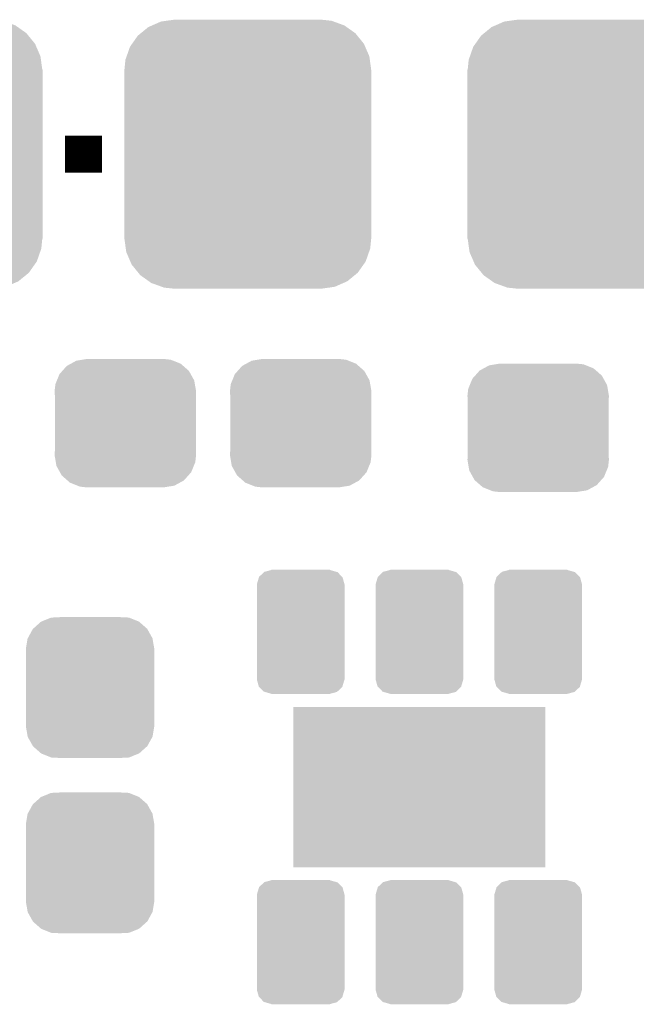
# Model space of a CAD drawing. Extents: x -0.05 to 0.95, y -0.15 to 1.54.
# Tile 28 of 35: x 0.36 to 0.5, y 0.97 to 1.18. Entities that reach past the tile are written whole.
import ezdxf

# ---------------------------------------------------------------- set-up
doc = ezdxf.new("R2010")
doc.units = 0
doc.layers.get('0').update_dxf_attribs({"linetype": 'CONTINUOUS'})
doc.layers.add('STEP_DOWN_13_CLICK_V101_GTO', color=14, linetype='CONTINUOUS')
doc.layers.add('STEP_DOWN_13_CLICK_V101_GTS', color=12, linetype='CONTINUOUS')

# ---------------------------------------------------------------- blocks, each defined once
blk = doc.blocks.new('CUSTOM_73')
for points in [[(-0.01052, 0.01422), (-0.00841, 0.01508), (0.01054, 0.01422), (0.00839, 0.01508)], [(-0.00841, 0.01508), (-0.00819, 0.01509), (0.00839, 0.01508), (0.00836, 0.01509)], [(-0.00819, 0.01509), (-0.00607, 0.0152), (0.00836, 0.01509), (0.00607, 0.0152)], [(-0.01229, 0.01267), (-0.01059, 0.01419), (0.01231, 0.01267), (0.01057, 0.01419)], [(-0.01059, 0.01419), (-0.01052, 0.01422), (0.01057, 0.01419), (0.01054, 0.01422)], [(-0.01347, 0.01057), (-0.01344, 0.01062), (0.01346, 0.01057), (0.01345, 0.01062)], [(-0.01344, 0.01062), (-0.01234, 0.01263), (0.01345, 0.01062), (0.01233, 0.01263)], [(-0.01234, 0.01263), (-0.01229, 0.01267), (0.01233, 0.01263), (0.01231, 0.01267)], [(-0.01385, 0.0083), (-0.01347, 0.01057), (0.01385, 0.0083), (0.01346, 0.01057)], [(-0.01385, 0.00825), (-0.01385, 0.0083), (0.01385, 0.00825), (0.01385, 0.0083)], [(-0.01385, -0.00825), (-0.01385, 0.00825), (0.01385, -0.00825), (0.01385, 0.00825)], [(-0.01385, -0.0083), (-0.01385, -0.00825), (0.01385, -0.0083), (0.01385, -0.00825)], [(-0.01346, -0.01057), (-0.01385, -0.0083), (0.01347, -0.01057), (0.01385, -0.0083)], [(-0.01345, -0.01062), (-0.01346, -0.01057), (0.01344, -0.01062), (0.01347, -0.01057)], [(-0.01233, -0.01263), (-0.01345, -0.01062), (0.01234, -0.01263), (0.01344, -0.01062)], [(-0.01231, -0.01267), (-0.01233, -0.01263), (0.01229, -0.01267), (0.01234, -0.01263)], [(-0.01057, -0.01419), (-0.01231, -0.01267), (0.01059, -0.01419), (0.01229, -0.01267)], [(-0.01054, -0.01422), (-0.01057, -0.01419), (0.01052, -0.01422), (0.01059, -0.01419)], [(-0.00839, -0.01508), (-0.01054, -0.01422), (0.00841, -0.01508), (0.01052, -0.01422)], [(-0.00836, -0.01509), (-0.00839, -0.01508), (0.00819, -0.01509), (0.00841, -0.01508)], [(-0.00607, -0.0152), (-0.00836, -0.01509), (0.00607, -0.0152), (0.00819, -0.01509)]]:
    blk.add_solid(points)
blk = doc.blocks.new('CUSTOM_74')
for points in [[(-0.02144, 0.02741), (-0.02061, 0.02777), (0.02131, 0.02741), (0.0208, 0.02777)], [(-0.02061, 0.02777), (-0.01875, 0.02859), (0.0208, 0.02777), (0.01853, 0.02859)], [(-0.01875, 0.02859), (-0.01751, 0.02877), (0.01853, 0.02859), (0.01804, 0.02877)], [(-0.01751, 0.02877), (-0.01585, 0.029), (0.01804, 0.02877), (0.01585, 0.029)], [(-0.02495, 0.0238), (-0.02371, 0.02555), (0.02504, 0.0238), (0.02361, 0.02555)], [(-0.02371, 0.02555), (-0.02307, 0.02608), (0.02361, 0.02555), (0.02319, 0.02608)], [(-0.02307, 0.02608), (-0.02144, 0.02741), (0.02319, 0.02608), (0.02131, 0.02741)], [(-0.0254, 0.02316), (-0.02495, 0.0238), (0.02531, 0.02316), (0.02504, 0.0238)], [(-0.02612, 0.02111), (-0.0254, 0.02316), (0.0262, 0.02111), (0.02531, 0.02316)], [(-0.0266, 0.0182), (-0.02638, 0.02039), (0.0266, 0.0182), (0.0263, 0.02039)], [(-0.02638, 0.02039), (-0.02612, 0.02111), (0.0263, 0.02039), (0.0262, 0.02111)], [(-0.02665, -0.0182), (-0.02665, 0.0182), (0.02665, -0.0182), (0.02665, 0.0182)], [(-0.0263, -0.02039), (-0.0266, -0.0182), (0.02638, -0.02039), (0.0266, -0.0182)], [(-0.0262, -0.02111), (-0.0263, -0.02039), (0.02612, -0.02111), (0.02638, -0.02039)], [(-0.02531, -0.02316), (-0.0262, -0.02111), (0.0254, -0.02316), (0.02612, -0.02111)], [(-0.02504, -0.0238), (-0.02531, -0.02316), (0.02494, -0.0238), (0.0254, -0.02316)], [(-0.02361, -0.02555), (-0.02504, -0.0238), (0.02371, -0.02555), (0.02494, -0.0238)], [(-0.02319, -0.02608), (-0.02361, -0.02555), (0.02307, -0.02608), (0.02371, -0.02555)], [(-0.02131, -0.02741), (-0.02319, -0.02608), (0.02144, -0.02741), (0.02307, -0.02608)], [(-0.0208, -0.02777), (-0.02131, -0.02741), (0.02061, -0.02777), (0.02144, -0.02741)], [(-0.01853, -0.02859), (-0.0208, -0.02777), (0.01875, -0.02859), (0.02061, -0.02777)], [(-0.01804, -0.02877), (-0.01853, -0.02859), (0.01751, -0.02877), (0.01875, -0.02859)], [(-0.01585, -0.029), (-0.01804, -0.02877), (0.01585, -0.029), (0.01751, -0.02877)]]:
    blk.add_solid(points)
blk = doc.blocks.new('CUSTOM_75')
for points in [[(-0.01263, 0.01234), (-0.01175, 0.01282), (0.01249, 0.01234), (0.01194, 0.01282)], [(-0.01175, 0.01282), (-0.01057, 0.01347), (0.01194, 0.01282), (0.01032, 0.01347)], [(-0.01057, 0.01347), (-0.0092, 0.01369), (0.01032, 0.01347), (0.00976, 0.01369)], [(-0.0092, 0.01369), (-0.00825, 0.01385), (0.00976, 0.01369), (0.00825, 0.01385)], [(-0.01419, 0.01059), (-0.01358, 0.01127), (0.01409, 0.01059), (0.01371, 0.01127)], [(-0.01358, 0.01127), (-0.01263, 0.01234), (0.01371, 0.01127), (0.01249, 0.01234)], [(-0.01508, 0.00841), (-0.01475, 0.00922), (0.01499, 0.00841), (0.01485, 0.00922)], [(-0.01475, 0.00922), (-0.01419, 0.01059), (0.01485, 0.00922), (0.01409, 0.01059)], [(-0.01525, 0.0069), (-0.01508, 0.00841), (0.01525, 0.0069), (0.01499, 0.00841)], [(-0.0152, 0.00607), (-0.01525, 0.0069), (0.0152, 0.00607), (0.01525, 0.0069)], [(-0.0152, -0.00607), (-0.0152, 0.00607), (0.0152, -0.00607), (0.0152, 0.00607)], [(-0.01525, -0.0069), (-0.0152, -0.00607), (0.01525, -0.0069), (0.0152, -0.00607)], [(-0.01499, -0.00841), (-0.01525, -0.0069), (0.01508, -0.00841), (0.01525, -0.0069)], [(-0.01485, -0.00922), (-0.01499, -0.00841), (0.01475, -0.00922), (0.01508, -0.00841)], [(-0.01409, -0.01059), (-0.01485, -0.00922), (0.01419, -0.01059), (0.01475, -0.00922)], [(-0.01371, -0.01127), (-0.01409, -0.01059), (0.01358, -0.01127), (0.01419, -0.01059)], [(-0.01249, -0.01234), (-0.01371, -0.01127), (0.01263, -0.01234), (0.01358, -0.01127)], [(-0.01194, -0.01282), (-0.01249, -0.01234), (0.01175, -0.01282), (0.01263, -0.01234)], [(-0.01032, -0.01347), (-0.01194, -0.01282), (0.01057, -0.01347), (0.01175, -0.01282)], [(-0.00976, -0.01369), (-0.01032, -0.01347), (0.0092, -0.01369), (0.01057, -0.01347)], [(-0.00825, -0.01385), (-0.00976, -0.01369), (0.00825, -0.01385), (0.0092, -0.01369)]]:
    blk.add_solid(points)
blk = doc.blocks.new('CUSTOM_76')
for points in [[(-0.00897, 0.01187), (-0.00789, 0.01289), (0.00893, 0.01187), (0.00793, 0.01289)], [(-0.00789, 0.01289), (-0.00782, 0.01295), (0.00793, 0.01289), (0.00771, 0.01295)], [(-0.00782, 0.01295), (-0.0063, 0.01335), (0.00771, 0.01295), (0.0063, 0.01335)], [(-0.0063, 0.01335), (-0.0063, 0.0134), (0.0063, 0.01335), (0.0063, 0.0134)], [(-0.00945, 0.01025), (-0.009, 0.01177), (0.00945, 0.01025), (0.00903, 0.01177)], [(-0.009, 0.01177), (-0.00897, 0.01187), (0.00903, 0.01177), (0.00893, 0.01187)], [(-0.00945, 0.0102), (-0.00945, 0.01025), (0.00945, 0.0102), (0.00945, 0.01025)], [(-0.00945, -0.0102), (-0.00945, 0.0102), (0.00945, -0.0102), (0.00945, 0.0102)], [(-0.00945, -0.01025), (-0.00945, -0.0102), (0.00945, -0.01025), (0.00945, -0.0102)], [(-0.00903, -0.01177), (-0.00945, -0.01025), (0.009, -0.01177), (0.00945, -0.01025)], [(-0.00893, -0.01187), (-0.00903, -0.01177), (0.00897, -0.01187), (0.009, -0.01177)], [(-0.00793, -0.01289), (-0.00893, -0.01187), (0.00789, -0.01289), (0.00897, -0.01187)], [(-0.00771, -0.01295), (-0.00793, -0.01289), (0.00782, -0.01295), (0.00789, -0.01289)], [(-0.0063, -0.01335), (-0.00771, -0.01295), (0.0063, -0.01335), (0.00782, -0.01295)], [(-0.0063, -0.0134), (-0.0063, -0.01335), (0.0063, -0.0134), (0.0063, -0.01335)]]:
    blk.add_solid(points)
blk = doc.blocks.new('RECTANGLE_82')
blk.add_solid([(0.02715, 0.0173), (0.02715, -0.0173), (-0.02715, 0.0173), (-0.02715, -0.0173)])

msp = doc.modelspace()

# ---------------------------------------------------------------- linework, layer by layer
at = {"layer": 'STEP_DOWN_13_CLICK_V101_GTO', "const_width": 0.008}
msp.add_lwpolyline([(0.3736, 1.149), (0.3816, 1.149)], dxfattribs=at)

# ---------------------------------------------------------------- block references
at = {"layer": 'STEP_DOWN_13_CLICK_V101_GTS'}
for name, p in [('CUSTOM_74', (0.3421, 1.149)), ('CUSTOM_74', (0.413, 1.149)), ('CUSTOM_74', (0.487, 1.149)), ('CUSTOM_75', (0.3866, 1.091)), ('CUSTOM_75', (0.4244, 1.091)), ('CUSTOM_75', (0.4756, 1.09)), ('CUSTOM_76', (0.4244, 1.046)), ('CUSTOM_76', (0.45, 1.046)), ('CUSTOM_76', (0.4756, 1.046)), ('CUSTOM_73', (0.379, 1.034)), ('RECTANGLE_82', (0.45, 1.0125)), ('CUSTOM_73', (0.379, 0.9962)), ('CUSTOM_76', (0.4244, 0.9791)), ('CUSTOM_76', (0.45, 0.9791)), ('CUSTOM_76', (0.4756, 0.9791))]:
    msp.add_blockref(name, p, dxfattribs=at)

doc.saveas('drawing.dxf')
